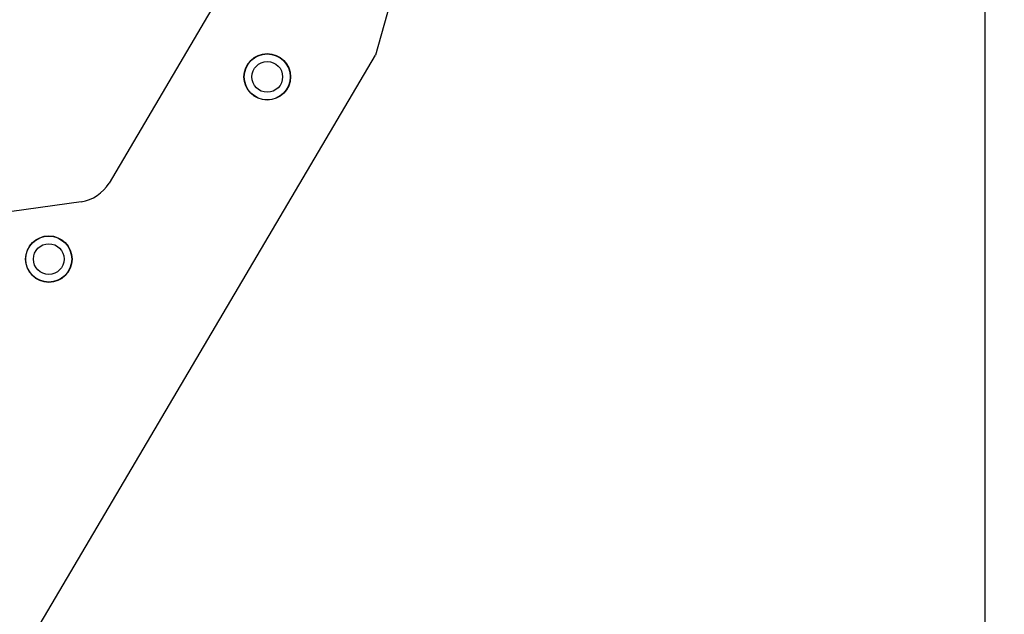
# Model space of a CAD drawing. Extents: x 144 to 818, y 5 to 576.
# Tile 26 of 49: x 334 to 436, y 414 to 476. Entities that reach past the tile are written whole.
import ezdxf

# ---------------------------------------------------------------- set-up
doc = ezdxf.new("R2010")
doc.units = 0
doc.header["$LTSCALE"] = 2
doc.layers.get('0').update_dxf_attribs({"linetype": 'CONTINUOUS'})
doc.styles.add('SLDTEXTSTYLE0', font='TXT', dxfattribs={"width": 0.75})
doc.dimstyles.new('SLDDIMSTYLE3', dxfattribs={"dimtxt": 7, "dimasz": 6.604, "dimexe": 0, "dimexo": 0.0625, "dimgap": 1.75, "dimtad": 1, "dimdec": 0, "dimrnd": 1e-09, "dimzin": 12, "dimtxsty": 'SLDTEXTSTYLE0', "dimsah": 1, "dimcen": 0.09, "dimazin": 3, "dimtfac": 1, "dimtdec": 0, "dimtofl": 0, "dimtmove": 0, "dimatfit": 3, "dimtolj": 1, "dimtzin": 12})

# ---------------------------------------------------------------- blocks, each defined once
blk = doc.blocks.new('_D_4')
at = {"color": 179, "linetype": 'CONTINUOUS'}
for p, q in [((263.77, 575.79), (435.54, 575.79)), ((433.54, 575.79), (433.54, 257.96)), ((326.55, 257.96), (435.54, 257.96))]:
    blk.add_line(p, q, dxfattribs=at)
for points in [[(433.54, 575.79), (432.53, 569.19), (434.56, 569.19)], [(433.54, 257.96), (434.56, 264.57), (432.53, 264.57)]]:
    blk.add_solid(points, dxfattribs=at)
at = {"color": 179, "linetype": 'CONTINUOUS', "insert": (424.52, 371.78, 0.1), "char_height": 7, "attachment_point": 1, "rotation": 90, "style": 'SLDTEXTSTYLE0'}
blk.add_mtext('318', dxfattribs=at)

msp = doc.modelspace()

# ---------------------------------------------------------------- linework, layer by layer
at = {"color": 7, "linetype": 'CONTINUOUS'}
for p, q in [((356.0108, 480.7557), (343.1361, 458.9191)), ((372.1219, 477.4028), (370.655, 472.1216)), ((332.8708, 408.0361), (370.655, 472.1216)), ((340.2523, 456.9904), (327.3441, 455.1589))]:
    msp.add_line(p, q, dxfattribs=at)
for centre, radius in [((359.467, 469.8818), 2.4), ((359.467, 469.8818), 2.375), ((359.467, 469.8818), 1.5875), ((336.918, 451.0632), 2.4), ((336.918, 451.0632), 2.375), ((336.918, 451.0632), 1.5875)]:
    msp.add_circle(centre, radius, dxfattribs=at)
msp.add_arc((339.6905, 460.9507), 4, 278.075173, 329.476796, dxfattribs=at)

# ---------------------------------------------------------------- dimensions: what is measured, and where the dimension line sits
at = {"color": 179, "linetype": 'CONTINUOUS'}
dim = msp.add_linear_dim(base=(433.5425, 257.9649), p1=(261.7692, 575.7916), p2=(324.5462, 257.9649), angle=90, dimstyle='SLDDIMSTYLE3', dxfattribs=at)
dim.commit()
dim.dimension.update_dxf_attribs({"geometry": '_D_4', "text_midpoint": (433.5425, 382.3847), "dimtype": 160})

doc.saveas('drawing.dxf')
